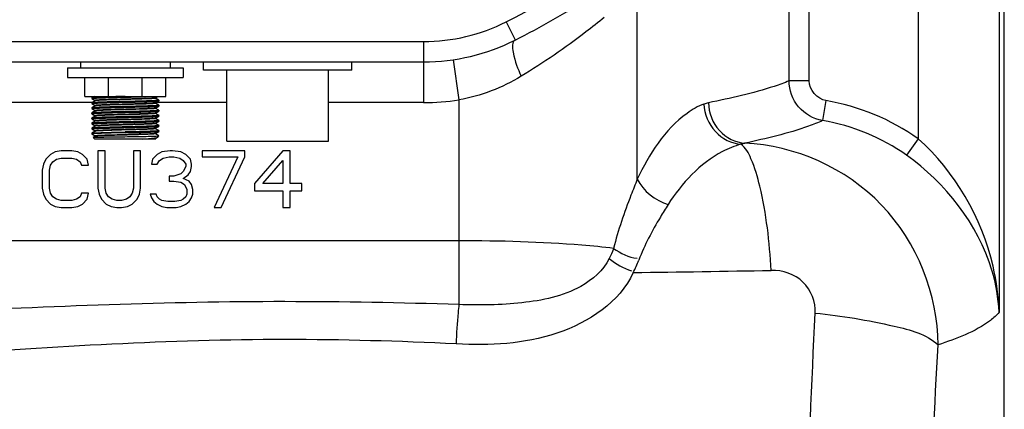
# Model space of a CAD drawing. Header units: millimetres. Extents: x 0 to 297, y 0 to 210.
# Tile 29 of 46: x 260 to 272, y 87 to 92. Entities that reach past the tile are written whole.
import ezdxf

# ---------------------------------------------------------------- set-up
doc = ezdxf.new("R2010")
doc.units = ezdxf.units.MM
doc.header["$LTSCALE"] = 16.335
doc.layers.get('0').update_dxf_attribs({"linetype": 'CONTINUOUS'})
doc.layers.add('08_SURFACES', color=7, linetype='CONTINUOUS')
doc.layers.add('AXES_REF', color=7, linetype='CONTINUOUS')

msp = doc.modelspace()

# ---------------------------------------------------------------- linework, layer by layer
at = {"color": 9, "linetype": 'Continuous'}
for p, q in [((272.108, 96.059), (272.108, 88.423)), ((271.11, 94.139), (271.11, 90.559)), ((269.523, 91.271), (269.523, 92.31)), ((269.769, 91.271), (269.769, 92.31)), ((267.656, 90.06), (267.656, 92.262)), ((266.042, 91.997), (266.155, 91.774)), ((259.691, 91.754), (265.026, 91.754)), ((265.026, 91.754), (265.026, 91.004)), ((265.389, 91.531), (265.462, 91.036)), ((269.769, 91.271), (269.523, 91.271)), ((260.946, 91.004), (258.762, 91.004)), ((260.989, 90.964), (260.989, 90.963)), ((261.728, 91.061), (261.727, 91.06)), ((262.608, 91.004), (261.728, 91.004)), ((265.026, 91.004), (263.858, 91.004)), ((265.462, 91.036), (265.462, 88.516)), ((269.977, 91.027), (269.936, 90.782)), ((260.99, 90.901), (260.989, 90.901)), ((260.989, 90.901), (260.989, 90.901)), ((261.728, 90.936), (261.726, 90.935)), ((261.728, 90.873), (261.726, 90.872)), ((260.992, 90.839), (260.989, 90.839)), ((260.989, 90.839), (260.989, 90.838)), ((260.992, 90.777), (260.989, 90.776)), ((261.728, 90.811), (261.726, 90.81)), ((261.728, 90.748), (261.726, 90.747)), ((260.99, 90.714), (260.989, 90.714)), ((260.989, 90.714), (260.989, 90.713)), ((260.99, 90.651), (260.989, 90.651)), ((260.989, 90.651), (260.989, 90.651)), ((261.727, 90.685), (261.725, 90.685)), ((261.728, 90.623), (261.725, 90.622)), ((261.728, 90.686), (261.727, 90.685)), ((260.99, 90.589), (260.989, 90.588)), ((271.11, 90.559), (270.967, 90.357)), ((265.462, 89.302), (258.997, 89.302))]:
    msp.add_line(p, q, dxfattribs=at)
at = {"color": 7, "linetype": 'Continuous'}
for p, q in [((258.762, 91.504), (265.026, 91.504)), ((262.321, 91.404), (262.321, 91.504)), ((264.146, 91.404), (264.146, 91.504)), ((264.146, 91.404), (262.321, 91.404)), ((262.608, 90.529), (262.608, 91.404)), ((263.858, 90.529), (263.858, 91.404)), ((260.858, 91.079), (260.858, 91.313)), ((261.151, 91.079), (261.151, 91.313)), ((261.565, 91.079), (261.565, 91.313)), ((261.858, 91.079), (261.858, 91.313)), ((260.858, 91.079), (261.858, 91.079)), ((260.973, 91.079), (260.946, 91.064)), ((260.946, 91.064), (260.946, 91.063)), ((260.946, 91.054), (260.989, 91.029)), ((260.946, 91.054), (260.946, 91.054)), ((260.989, 91.026), (260.946, 91.001)), ((260.946, 91.001), (260.946, 91.001)), ((260.946, 90.991), (260.946, 90.992)), ((260.946, 90.991), (260.989, 90.967)), ((260.989, 90.963), (260.987, 90.962)), ((261.728, 91.061), (261.73, 91.062)), ((261.728, 91.06), (261.728, 91.061)), ((261.771, 91.033), (261.728, 91.057)), ((261.728, 90.998), (261.73, 90.999)), ((261.728, 90.998), (261.728, 90.998)), ((261.771, 90.97), (261.728, 90.995)), ((261.73, 91.062), (261.76, 91.079)), ((261.73, 90.999), (261.771, 91.023)), ((261.771, 91.033), (261.771, 91.032)), ((261.771, 91.023), (261.771, 91.023)), ((261.771, 90.97), (261.771, 90.97)), ((260.987, 90.962), (260.946, 90.939)), ((260.946, 90.939), (260.946, 90.938)), ((260.946, 90.929), (260.989, 90.904)), ((260.946, 90.929), (260.946, 90.929)), ((260.987, 90.9), (260.946, 90.876)), ((260.946, 90.876), (260.946, 90.876)), ((260.946, 90.866), (260.946, 90.867)), ((260.946, 90.866), (260.989, 90.842)), ((260.989, 90.901), (260.987, 90.9)), ((261.728, 90.936), (261.771, 90.96)), ((261.728, 90.935), (261.728, 90.936)), ((261.771, 90.908), (261.728, 90.932)), ((261.728, 90.873), (261.771, 90.898)), ((261.728, 90.873), (261.728, 90.873)), ((261.771, 90.845), (261.728, 90.87)), ((261.771, 90.96), (261.771, 90.961)), ((261.771, 90.908), (261.771, 90.907)), ((261.771, 90.898), (261.771, 90.898)), ((261.771, 90.845), (261.771, 90.845)), ((260.987, 90.837), (260.946, 90.814)), ((260.946, 90.814), (260.946, 90.813)), ((260.946, 90.804), (260.989, 90.779)), ((260.946, 90.804), (260.946, 90.804)), ((260.987, 90.775), (260.946, 90.751)), ((260.946, 90.751), (260.946, 90.751)), ((260.946, 90.741), (260.946, 90.742)), ((260.946, 90.741), (260.989, 90.717)), ((260.989, 90.838), (260.987, 90.837)), ((260.989, 90.776), (260.987, 90.775)), ((261.728, 90.811), (261.771, 90.835)), ((261.728, 90.81), (261.728, 90.811)), ((261.771, 90.783), (261.728, 90.807)), ((261.728, 90.748), (261.73, 90.749)), ((261.728, 90.748), (261.728, 90.748)), ((261.771, 90.72), (261.728, 90.745)), ((261.73, 90.749), (261.771, 90.773)), ((261.771, 90.835), (261.771, 90.836)), ((261.771, 90.783), (261.771, 90.782)), ((261.771, 90.773), (261.771, 90.773)), ((260.987, 90.712), (260.946, 90.689)), ((260.946, 90.689), (260.946, 90.688)), ((260.946, 90.679), (260.989, 90.654)), ((260.946, 90.679), (260.946, 90.679)), ((260.987, 90.65), (260.946, 90.626)), ((260.946, 90.626), (260.946, 90.626)), ((260.946, 90.617), (260.946, 90.616)), ((260.946, 90.616), (260.989, 90.592)), ((260.989, 90.713), (260.987, 90.712)), ((260.989, 90.651), (260.987, 90.65)), ((261.728, 90.686), (261.73, 90.687)), ((261.771, 90.658), (261.728, 90.682)), ((261.728, 90.623), (261.73, 90.624)), ((261.771, 90.595), (261.728, 90.62)), ((261.73, 90.687), (261.771, 90.71)), ((261.73, 90.624), (261.771, 90.648)), ((261.771, 90.72), (261.771, 90.72)), ((261.771, 90.71), (261.771, 90.711)), ((261.771, 90.658), (261.771, 90.657)), ((261.771, 90.648), (261.771, 90.648)), ((260.989, 90.588), (260.964, 90.574)), ((260.983, 90.554), (260.964, 90.574)), ((260.964, 90.574), (260.964, 90.574)), ((261.733, 90.554), (260.983, 90.554)), ((261.728, 90.561), (261.73, 90.562)), ((261.733, 90.554), (261.728, 90.557)), ((261.73, 90.562), (261.755, 90.576)), ((261.754, 90.592), (261.771, 90.592)), ((261.755, 90.576), (261.756, 90.577)), ((261.756, 90.577), (261.771, 90.592)), ((261.771, 90.595), (261.771, 90.595)), ((262.608, 90.529), (263.858, 90.529)), ((260.438, 90.365), (260.38, 90.306)), ((260.496, 90.395), (260.438, 90.365)), ((260.569, 90.41), (260.496, 90.395)), ((260.701, 90.41), (260.569, 90.41)), ((260.774, 90.395), (260.701, 90.41)), ((260.832, 90.365), (260.774, 90.395)), ((260.89, 90.306), (260.832, 90.365)), ((261.109, 90.41), (261.021, 90.41)), ((261.021, 90.41), (261.021, 89.948)), ((261.109, 89.948), (261.109, 90.41)), ((261.546, 90.41), (261.459, 90.41)), ((261.459, 90.41), (261.459, 89.948)), ((261.546, 89.948), (261.546, 90.41)), ((261.751, 90.365), (261.692, 90.306)), ((261.809, 90.395), (261.751, 90.365)), ((261.911, 90.41), (261.809, 90.395)), ((261.94, 90.41), (261.911, 90.41)), ((262.042, 90.395), (261.94, 90.41)), ((262.101, 90.365), (262.042, 90.395)), ((262.159, 90.306), (262.101, 90.365)), ((262.83, 90.41), (262.305, 90.41)), ((262.305, 90.41), (262.305, 90.335)), ((262.83, 90.335), (262.83, 90.41)), ((263.296, 90.41), (262.946, 90.008)), ((263.384, 90.41), (263.296, 90.41)), ((263.384, 90.008), (263.384, 90.41)), ((260.351, 90.246), (260.336, 90.171)), ((260.38, 90.306), (260.351, 90.246)), ((260.438, 90.231), (260.467, 90.276)), ((260.467, 90.276), (260.511, 90.306)), ((260.511, 90.306), (260.569, 90.32)), ((260.569, 90.32), (260.701, 90.32)), ((260.701, 90.32), (260.759, 90.306)), ((260.759, 90.306), (260.803, 90.276)), ((260.803, 90.276), (260.817, 90.231)), ((260.905, 90.231), (260.89, 90.306)), ((261.692, 90.306), (261.678, 90.246)), ((261.678, 90.246), (261.751, 90.246)), ((261.751, 90.246), (261.78, 90.291)), ((261.78, 90.291), (261.824, 90.32)), ((261.824, 90.32), (261.896, 90.335)), ((261.896, 90.335), (261.955, 90.335)), ((261.955, 90.335), (262.028, 90.32)), ((262.028, 90.32), (262.071, 90.291)), ((262.071, 90.291), (262.101, 90.246)), ((262.101, 90.246), (262.101, 90.216)), ((262.174, 90.246), (262.159, 90.306)), ((262.174, 90.216), (262.174, 90.246)), ((262.305, 90.335), (262.742, 90.335)), ((262.742, 90.335), (262.451, 89.71)), ((262.538, 89.71), (262.83, 90.335)), ((263.049, 90.008), (263.296, 90.291)), ((263.296, 90.291), (263.296, 90.008)), ((260.336, 90.171), (260.336, 89.948)), ((260.424, 90.171), (260.438, 90.231)), ((260.424, 89.948), (260.424, 90.171)), ((260.817, 90.231), (260.905, 90.231)), ((262.042, 90.127), (261.955, 90.097)), ((262.071, 90.157), (262.042, 90.127)), ((262.101, 90.216), (262.071, 90.157)), ((262.13, 90.112), (262.159, 90.157)), ((262.159, 90.157), (262.174, 90.216)), ((261.955, 90.097), (261.896, 90.097)), ((261.896, 90.097), (261.896, 90.037)), ((261.896, 90.037), (261.955, 90.037)), ((261.955, 90.037), (262.042, 90.023)), ((262.042, 90.023), (262.086, 89.993)), ((262.071, 90.067), (262.13, 90.112)), ((262.144, 90.037), (262.071, 90.067)), ((262.174, 89.993), (262.144, 90.037)), ((262.946, 90.008), (262.946, 89.918)), ((263.296, 90.008), (263.049, 90.008)), ((263.53, 90.008), (263.384, 90.008)), ((263.53, 89.918), (263.53, 90.008)), ((260.336, 89.948), (260.351, 89.874)), ((260.351, 89.874), (260.38, 89.814)), ((260.438, 89.888), (260.424, 89.948)), ((260.467, 89.844), (260.438, 89.888)), ((260.817, 89.888), (260.803, 89.844)), ((260.905, 89.888), (260.817, 89.888)), ((260.89, 89.814), (260.905, 89.888)), ((261.021, 89.948), (261.036, 89.874)), ((261.036, 89.874), (261.065, 89.814)), ((261.124, 89.888), (261.109, 89.948)), ((261.153, 89.844), (261.124, 89.888)), ((261.444, 89.888), (261.415, 89.844)), ((261.459, 89.948), (261.444, 89.888)), ((261.503, 89.814), (261.532, 89.874)), ((261.532, 89.874), (261.546, 89.948)), ((261.736, 89.874), (261.663, 89.874)), ((261.663, 89.874), (261.678, 89.829)), ((261.751, 89.844), (261.736, 89.874)), ((262.086, 89.993), (262.115, 89.933)), ((262.115, 89.874), (262.101, 89.844)), ((262.115, 89.933), (262.115, 89.874)), ((262.188, 89.933), (262.174, 89.993)), ((262.174, 89.829), (262.188, 89.874)), ((262.188, 89.874), (262.188, 89.933)), ((262.946, 89.918), (263.296, 89.918)), ((263.296, 89.918), (263.296, 89.71)), ((263.384, 89.918), (263.53, 89.918)), ((263.384, 89.71), (263.384, 89.918)), ((260.38, 89.814), (260.438, 89.754)), ((260.438, 89.754), (260.496, 89.725)), ((260.511, 89.814), (260.467, 89.844)), ((260.569, 89.799), (260.511, 89.814)), ((260.701, 89.799), (260.569, 89.799)), ((260.759, 89.814), (260.701, 89.799)), ((260.803, 89.844), (260.759, 89.814)), ((260.774, 89.725), (260.832, 89.754)), ((260.832, 89.754), (260.89, 89.814)), ((261.065, 89.814), (261.124, 89.754)), ((261.124, 89.754), (261.182, 89.725)), ((261.196, 89.814), (261.153, 89.844)), ((261.255, 89.799), (261.196, 89.814)), ((261.313, 89.799), (261.255, 89.799)), ((261.371, 89.814), (261.313, 89.799)), ((261.415, 89.844), (261.371, 89.814)), ((261.386, 89.725), (261.444, 89.754)), ((261.444, 89.754), (261.503, 89.814)), ((261.678, 89.829), (261.707, 89.784)), ((261.707, 89.784), (261.751, 89.754)), ((261.78, 89.814), (261.751, 89.844)), ((261.751, 89.754), (261.809, 89.725)), ((261.809, 89.799), (261.78, 89.814)), ((261.882, 89.784), (261.809, 89.799)), ((261.969, 89.784), (261.882, 89.784)), ((262.042, 89.799), (261.969, 89.784)), ((262.071, 89.814), (262.042, 89.799)), ((262.042, 89.725), (262.101, 89.754)), ((262.101, 89.844), (262.071, 89.814)), ((262.101, 89.754), (262.144, 89.784)), ((262.144, 89.784), (262.174, 89.829)), ((260.496, 89.725), (260.569, 89.71)), ((260.569, 89.71), (260.701, 89.71)), ((260.701, 89.71), (260.774, 89.725)), ((261.182, 89.725), (261.255, 89.71)), ((261.255, 89.71), (261.313, 89.71)), ((261.313, 89.71), (261.386, 89.725)), ((261.809, 89.725), (261.867, 89.71)), ((261.867, 89.71), (261.984, 89.71)), ((261.984, 89.71), (262.042, 89.725)), ((262.451, 89.71), (262.538, 89.71)), ((263.296, 89.71), (263.384, 89.71))]:
    msp.add_line(p, q, dxfattribs=at)
for points in [[(260.989, 91.029), (260.989, 91.029), (260.989, 91.029), (260.99, 91.028), (260.99, 91.028), (260.989, 91.027), (260.989, 91.026), (260.989, 91.026)], [(260.989, 90.967), (260.989, 90.967), (260.989, 90.967), (260.989, 90.966), (260.989, 90.966), (260.99, 90.965), (260.99, 90.964), (260.989, 90.964), (260.989, 90.964)], [(260.989, 90.964), (260.989, 90.964), (260.989, 90.963), (260.989, 90.963)], [(261.728, 91.057), (261.728, 91.057), (261.728, 91.057), (261.727, 91.058), (261.727, 91.058), (261.727, 91.059), (261.727, 91.06), (261.728, 91.06), (261.728, 91.06), (261.728, 91.06)], [(261.728, 90.995), (261.728, 90.995), (261.728, 90.995), (261.727, 90.995), (261.727, 90.996), (261.727, 90.997), (261.728, 90.998), (261.728, 90.998)], [(260.989, 90.904), (260.989, 90.904), (260.989, 90.904), (260.989, 90.904), (260.989, 90.903), (260.99, 90.903), (260.99, 90.902), (260.989, 90.901), (260.989, 90.901)], [(260.989, 90.901), (260.989, 90.901), (260.989, 90.901), (260.989, 90.901)], [(261.728, 90.932), (261.728, 90.932), (261.728, 90.932), (261.727, 90.933), (261.727, 90.933), (261.727, 90.934), (261.727, 90.935), (261.728, 90.935), (261.728, 90.935), (261.728, 90.935)], [(261.728, 90.87), (261.728, 90.87), (261.728, 90.87), (261.727, 90.87), (261.727, 90.871), (261.727, 90.871), (261.727, 90.872), (261.728, 90.873), (261.728, 90.873), (261.728, 90.873)], [(260.989, 90.842), (260.989, 90.842), (260.989, 90.842), (260.989, 90.841), (260.989, 90.841), (260.99, 90.84), (260.99, 90.839), (260.989, 90.839), (260.989, 90.839)], [(260.989, 90.839), (260.989, 90.839), (260.989, 90.838), (260.989, 90.838)], [(260.989, 90.779), (260.989, 90.779), (260.989, 90.779), (260.989, 90.779), (260.989, 90.778), (260.99, 90.778), (260.99, 90.777), (260.989, 90.776), (260.989, 90.776)], [(260.989, 90.776), (260.989, 90.776), (260.989, 90.776), (260.989, 90.776)], [(261.728, 90.807), (261.728, 90.807), (261.728, 90.807), (261.727, 90.808), (261.727, 90.808), (261.727, 90.809), (261.727, 90.81), (261.728, 90.81), (261.728, 90.81), (261.728, 90.81)], [(261.728, 90.745), (261.728, 90.745), (261.727, 90.745), (261.727, 90.746), (261.727, 90.747), (261.727, 90.748), (261.728, 90.748)], [(260.989, 90.717), (260.989, 90.717), (260.989, 90.717), (260.989, 90.716), (260.989, 90.716), (260.99, 90.715), (260.99, 90.714), (260.989, 90.714), (260.989, 90.714)], [(260.989, 90.714), (260.989, 90.714), (260.989, 90.713), (260.989, 90.713)], [(260.989, 90.654), (260.989, 90.654), (260.989, 90.654), (260.989, 90.654), (260.989, 90.653), (260.99, 90.653), (260.989, 90.652), (260.989, 90.651), (260.989, 90.651)], [(260.989, 90.651), (260.989, 90.651), (260.989, 90.651), (260.989, 90.651)], [(261.727, 90.685), (261.728, 90.685), (261.728, 90.686), (261.728, 90.686)], [(261.728, 90.682), (261.728, 90.682), (261.727, 90.683), (261.727, 90.684), (261.727, 90.684), (261.727, 90.685), (261.727, 90.685)], [(261.728, 90.62), (261.728, 90.62), (261.727, 90.62), (261.727, 90.621), (261.727, 90.622), (261.727, 90.622), (261.727, 90.623)], [(261.727, 90.623), (261.728, 90.623), (261.728, 90.623), (261.728, 90.623)], [(260.989, 90.592), (260.989, 90.592), (260.989, 90.591), (260.99, 90.591), (260.99, 90.59), (260.989, 90.589), (260.989, 90.589), (260.989, 90.588)], [(261.727, 90.56), (261.728, 90.56), (261.728, 90.561), (261.728, 90.561)], [(261.728, 90.557), (261.728, 90.557), (261.727, 90.558), (261.727, 90.559), (261.727, 90.559), (261.727, 90.56), (261.727, 90.56)]]:
    msp.add_lwpolyline(points, dxfattribs=at)
at = {"color": 9, "linetype": 'Continuous'}
for points in [[(261.728, 90.561), (261.728, 90.56), (261.727, 90.56), (261.726, 90.56), (261.725, 90.56)], [(268.98, 90.503), (268.975, 90.502), (268.969, 90.501), (268.964, 90.499), (268.958, 90.498), (268.953, 90.497), (268.948, 90.495), (268.942, 90.494), (268.937, 90.492), (268.931, 90.49)]]:
    msp.add_lwpolyline(points, dxfattribs=at)
for centre, radius, start, end in [((261.358, 101.254), 10.375, 296.8353, 308.2948), ((265.026, 94.004), 2.25, 270, 296.8353), ((265.026, 94.004), 3, 270, 278.3471), ((266.388, 89.553), 1.037, 332.9747, 340.5724), ((266.568, 89.484), 1.184, 331.0537, 339.239), ((263.485, 401.988), 313.104, 270.7539, 271.06498), ((263.266, 23.216), 65.337, 88.0743, 89.95204), ((263.267, 45.21), 42.877, 87.1125, 89.9277)]:
    msp.add_arc(centre, radius, start, end, dxfattribs=at)
at = {"color": 7, "linetype": 'Continuous'}
for centre, radius, start, end in [((261.358, 101.254), 10.625, 296.8353, 308.2948), ((265.026, 94.004), 2.5, 270, 296.8353)]:
    msp.add_arc(centre, radius, start, end, dxfattribs=at)
at = {"color": 9, "linetype": 'Continuous'}
for points, knots in [([(267.25, 92.051), (267.176, 91.99), (266.848, 91.731), (266.502, 91.494), (266.227, 91.327)], [0, 0, 0, 0, 0.229696, 1, 1, 1, 1]), ([(266.155, 91.774), (266.109, 91.751), (266.136, 91.542), (266.184, 91.422), (266.227, 91.327)], [0, 0, 0, 0, 0.328775, 1, 1, 1, 1]), ([(269.523, 91.271), (269.463, 91.245), (269.14, 91.129), (268.803, 91.058), (268.531, 91)], [0, 0, 0, 0, 0.187764, 1, 1, 1, 1]), ([(269.936, 90.782), (269.824, 90.802), (269.608, 90.923), (269.523, 91.157), (269.523, 91.271)], [0, 0, 0, 0, 0.499035, 1, 1, 1, 1]), ([(261.727, 91.06), (261.722, 91.059), (261.709, 91.058), (261.682, 91.056), (261.643, 91.054), (261.572, 91.051), (261.467, 91.048), (261.333, 91.045), (261.22, 91.042), (261.137, 91.039), (261.085, 91.037), (261.048, 91.036), (261.024, 91.034), (261.011, 91.033), (261, 91.032), (260.995, 91.032), (260.988, 91.03), (260.989, 91.029)], [0, 0, 0, 0, 0.018688, 0.055144, 0.108076, 0.17553, 0.343544, 0.534441, 0.720088, 0.802248, 0.873126, 0.93009, 0.952674, 0.971035, 0.985009, 0.994483, 1, 1, 1, 1]), ([(261.594, 90.99), (261.53, 90.988), (261.43, 90.985), (261.296, 90.981), (261.198, 90.979), (261.123, 90.976), (261.071, 90.974), (261.042, 90.973), (261.018, 90.971), (261.003, 90.97), (260.994, 90.969), (260.991, 90.968), (260.988, 90.968), (260.989, 90.967), (260.989, 90.967)], [0, 0, 0, 0, 0.319044, 0.494242, 0.660771, 0.804821, 0.864589, 0.914475, 0.953449, 0.980717, 0.989788, 0.995775, 0.998732, 1, 1, 1, 1]), ([(261.594, 90.985), (261.533, 90.983), (261.438, 90.981), (261.311, 90.977), (261.216, 90.975), (261.132, 90.972), (261.071, 90.97), (261.032, 90.968), (261.012, 90.967), (260.998, 90.965), (260.991, 90.965), (260.989, 90.964)], [0, 0, 0, 0, 0.302476, 0.469513, 0.630643, 0.773804, 0.888281, 0.931995, 0.96555, 0.988336, 1, 1, 1, 1]), ([(261.728, 91.057), (261.729, 91.056), (261.722, 91.054), (261.717, 91.054), (261.706, 91.053), (261.694, 91.052), (261.67, 91.051), (261.634, 91.049), (261.583, 91.048), (261.502, 91.045), (261.39, 91.042), (261.257, 91.038), (261.152, 91.035), (261.081, 91.033), (261.041, 91.031), (261.012, 91.029), (260.997, 91.028), (260.992, 91.027)], [0, 0, 0, 0, 0.005402, 0.014655, 0.028308, 0.046249, 0.068326, 0.124052, 0.19348, 0.274097, 0.456926, 0.646281, 0.814967, 0.883773, 0.938767, 0.977968, 1, 1, 1, 1]), ([(261.728, 90.998), (261.727, 90.997), (261.723, 90.997), (261.715, 90.996), (261.703, 90.995), (261.681, 90.993), (261.644, 90.992), (261.612, 90.99), (261.594, 90.99)], [0, 0, 0, 0, 0.029379, 0.087779, 0.174916, 0.289925, 0.598403, 1, 1, 1, 1]), ([(261.728, 90.995), (261.73, 90.994), (261.709, 90.99), (261.695, 90.99), (261.646, 90.987), (261.614, 90.986), (261.594, 90.985)], [0, 0, 0, 0, 0.047305, 0.2366, 0.559855, 1, 1, 1, 1]), ([(268.476, 90.985), (268.401, 90.958), (268.037, 90.743), (267.801, 90.366), (267.656, 90.06)], [0, 0, 0, 0, 0.189111, 1, 1, 1, 1]), ([(268.531, 91), (268.521, 90.998), (268.503, 90.994), (268.485, 90.988), (268.476, 90.985)], [0, 0, 0, 0, 0.493298, 1, 1, 1, 1]), ([(268.476, 90.985), (268.482, 90.862), (268.579, 90.62), (268.815, 90.499), (268.931, 90.49)], [0, 0, 0, 0, 0.51101, 1, 1, 1, 1]), ([(268.531, 91), (268.534, 90.878), (268.626, 90.632), (268.863, 90.511), (268.98, 90.503)], [0, 0, 0, 0, 0.511786, 1, 1, 1, 1]), ([(261.726, 90.935), (261.722, 90.934), (261.708, 90.933), (261.681, 90.931), (261.642, 90.929), (261.571, 90.926), (261.466, 90.923), (261.332, 90.92), (261.219, 90.917), (261.136, 90.914), (261.085, 90.912), (261.048, 90.911), (261.024, 90.909), (261.011, 90.908), (260.999, 90.907), (260.995, 90.907), (260.988, 90.905), (260.989, 90.904)], [0, 0, 0, 0, 0.019392, 0.056433, 0.109812, 0.177568, 0.345764, 0.536371, 0.72144, 0.803273, 0.873835, 0.930519, 0.952984, 0.971243, 0.985134, 0.994542, 1, 1, 1, 1]), ([(261.726, 90.872), (261.721, 90.871), (261.707, 90.87), (261.68, 90.868), (261.641, 90.867), (261.569, 90.864), (261.464, 90.861), (261.331, 90.857), (261.218, 90.854), (261.135, 90.852), (261.084, 90.85), (261.048, 90.848), (261.024, 90.847), (261.011, 90.846), (260.999, 90.845), (260.995, 90.845), (260.988, 90.843), (260.989, 90.842)], [0, 0, 0, 0, 0.020024, 0.057587, 0.11136, 0.179377, 0.34771, 0.538034, 0.722573, 0.804113, 0.874398, 0.930843, 0.953209, 0.971384, 0.985211, 0.994573, 1, 1, 1, 1]), ([(261.728, 90.932), (261.729, 90.931), (261.722, 90.929), (261.717, 90.929), (261.706, 90.928), (261.692, 90.927), (261.668, 90.926), (261.631, 90.924), (261.579, 90.922), (261.495, 90.92), (261.382, 90.917), (261.248, 90.913), (261.143, 90.91), (261.072, 90.907), (261.034, 90.906), (261.008, 90.904), (260.994, 90.903), (260.99, 90.901)], [0, 0, 0, 0, 0.005595, 0.015135, 0.029189, 0.047645, 0.070333, 0.127535, 0.198672, 0.281094, 0.467185, 0.658283, 0.82612, 0.89332, 0.945886, 0.981872, 1, 1, 1, 1]), ([(261.728, 90.87), (261.729, 90.869), (261.722, 90.867), (261.717, 90.867), (261.706, 90.866), (261.694, 90.865), (261.67, 90.863), (261.634, 90.862), (261.584, 90.86), (261.502, 90.857), (261.391, 90.854), (261.258, 90.851), (261.14, 90.847), (261.058, 90.845), (261.012, 90.842), (260.997, 90.84), (260.992, 90.839)], [0, 0, 0, 0, 0.005395, 0.014633, 0.02826, 0.046173, 0.06821, 0.123842, 0.19316, 0.27366, 0.456272, 0.645508, 0.814242, 0.9383, 0.977711, 1, 1, 1, 1]), ([(261.726, 90.81), (261.721, 90.809), (261.706, 90.808), (261.679, 90.806), (261.639, 90.804), (261.568, 90.801), (261.463, 90.798), (261.329, 90.795), (261.217, 90.792), (261.135, 90.789), (261.084, 90.787), (261.047, 90.786), (261.023, 90.784), (261.011, 90.783), (260.999, 90.782), (260.995, 90.782), (260.988, 90.78), (260.989, 90.779)], [0, 0, 0, 0, 0.020657, 0.058741, 0.112907, 0.181183, 0.349652, 0.539692, 0.723702, 0.804951, 0.874958, 0.931166, 0.953432, 0.971525, 0.985287, 0.994603, 1, 1, 1, 1]), ([(261.726, 90.747), (261.721, 90.746), (261.707, 90.745), (261.68, 90.743), (261.641, 90.742), (261.57, 90.739), (261.465, 90.736), (261.331, 90.732), (261.218, 90.729), (261.136, 90.727), (261.084, 90.725), (261.048, 90.723), (261.024, 90.722), (261.011, 90.721), (260.999, 90.72), (260.995, 90.72), (260.988, 90.718), (260.989, 90.717)], [0, 0, 0, 0, 0.01993, 0.057395, 0.111067, 0.178993, 0.347233, 0.537624, 0.722295, 0.803908, 0.874261, 0.930765, 0.953154, 0.97135, 0.985193, 0.994566, 1, 1, 1, 1]), ([(261.728, 90.745), (261.729, 90.744), (261.722, 90.742), (261.717, 90.742), (261.706, 90.741), (261.692, 90.74), (261.668, 90.738), (261.631, 90.737), (261.579, 90.735), (261.495, 90.732), (261.381, 90.729), (261.267, 90.726), (261.178, 90.724), (261.12, 90.722), (261.071, 90.72), (261.033, 90.718), (261.007, 90.716), (260.994, 90.715), (260.99, 90.714)], [0, 0, 0, 0, 0.005596, 0.015149, 0.029228, 0.047715, 0.070443, 0.127741, 0.199, 0.281569, 0.468016, 0.659377, 0.747922, 0.827211, 0.894277, 0.946614, 0.982277, 1, 1, 1, 1]), ([(261.728, 90.807), (261.729, 90.806), (261.722, 90.804), (261.717, 90.804), (261.706, 90.803), (261.693, 90.802), (261.67, 90.801), (261.634, 90.799), (261.583, 90.798), (261.501, 90.795), (261.389, 90.792), (261.256, 90.788), (261.152, 90.785), (261.08, 90.783), (261.04, 90.781), (261.012, 90.779), (260.997, 90.778), (260.992, 90.777)], [0, 0, 0, 0, 0.005424, 0.014707, 0.0284, 0.046394, 0.06853, 0.124403, 0.193998, 0.274792, 0.457939, 0.647463, 0.816064, 0.884712, 0.939467, 0.978352, 1, 1, 1, 1]), ([(269.936, 90.782), (269.879, 90.756), (269.569, 90.635), (269.243, 90.561), (268.98, 90.503)], [0, 0, 0, 0, 0.187565, 1, 1, 1, 1]), ([(261.725, 90.685), (261.719, 90.684), (261.704, 90.682), (261.659, 90.679), (261.577, 90.677), (261.459, 90.673), (261.326, 90.67), (261.215, 90.667), (261.133, 90.664), (261.083, 90.662), (261.047, 90.661), (261.023, 90.659), (261.01, 90.658), (260.999, 90.657), (260.995, 90.657), (260.988, 90.655), (260.989, 90.654)], [0, 0, 0, 0, 0.022264, 0.061667, 0.185757, 0.354565, 0.543885, 0.726556, 0.807066, 0.876375, 0.93198, 0.953997, 0.971881, 0.98548, 0.99468, 1, 1, 1, 1]), ([(261.725, 90.622), (261.72, 90.621), (261.705, 90.62), (261.677, 90.618), (261.637, 90.616), (261.565, 90.614), (261.46, 90.611), (261.327, 90.607), (261.216, 90.604), (261.134, 90.601), (261.083, 90.6), (261.047, 90.598), (261.023, 90.597), (261.01, 90.596), (260.999, 90.595), (260.995, 90.595), (260.988, 90.593), (260.989, 90.592)], [0, 0, 0, 0, 0.021661, 0.060565, 0.115343, 0.184018, 0.352671, 0.542235, 0.725394, 0.806181, 0.875758, 0.931602, 0.953722, 0.971695, 0.985366, 0.994624, 1, 1, 1, 1]), ([(261.728, 90.682), (261.729, 90.681), (261.722, 90.679), (261.717, 90.679), (261.705, 90.678), (261.692, 90.677), (261.668, 90.676), (261.631, 90.674), (261.579, 90.672), (261.495, 90.67), (261.381, 90.667), (261.266, 90.664), (261.178, 90.661), (261.12, 90.659), (261.071, 90.657), (261.033, 90.656), (261.007, 90.654), (260.994, 90.653), (260.99, 90.651)], [0, 0, 0, 0, 0.005634, 0.015209, 0.029312, 0.047824, 0.070577, 0.12793, 0.199235, 0.28183, 0.468222, 0.659465, 0.747954, 0.827199, 0.894236, 0.946564, 0.982241, 1, 1, 1, 1]), ([(261.728, 90.62), (261.729, 90.619), (261.722, 90.617), (261.717, 90.617), (261.705, 90.616), (261.692, 90.615), (261.668, 90.613), (261.631, 90.612), (261.579, 90.61), (261.495, 90.607), (261.381, 90.604), (261.266, 90.601), (261.178, 90.599), (261.12, 90.597), (261.071, 90.595), (261.033, 90.593), (261.007, 90.591), (260.994, 90.59), (260.99, 90.589)], [0, 0, 0, 0, 0.005655, 0.015242, 0.029356, 0.04788, 0.070643, 0.128015, 0.199336, 0.281943, 0.468346, 0.659582, 0.74806, 0.827289, 0.894308, 0.946613, 0.982266, 1, 1, 1, 1]), ([(261.725, 90.56), (261.716, 90.558), (261.69, 90.557), (261.664, 90.555), (261.647, 90.554)], [0, 0, 0, 0, 0.34104, 1, 1, 1, 1]), ([(261.728, 90.557), (261.728, 90.557), (261.728, 90.556), (261.727, 90.556), (261.724, 90.555), (261.72, 90.555), (261.718, 90.554)], [0, 0, 0, 0, 0.066132, 0.167509, 0.355448, 1, 1, 1, 1]), ([(268.931, 90.49), (268.852, 90.469), (268.486, 90.318), (268.201, 90.01), (268.034, 89.747)], [0, 0, 0, 0, 0.207779, 1, 1, 1, 1]), ([(269.304, 88.938), (269.282, 89.285), (269.232, 89.758), (269.083, 90.268), (268.99, 90.449), (268.931, 90.49)], [0, 0, 0, 0, 0.64553, 0.866584, 1, 1, 1, 1]), ([(271.356, 88.021), (271.353, 88.64), (270.854, 89.921), (269.594, 90.477), (268.98, 90.503)], [0, 0, 0, 0, 0.501507, 1, 1, 1, 1]), ([(272.108, 88.423), (272.101, 88.613), (271.997, 89.405), (271.564, 90.156), (271.11, 90.559)], [0, 0, 0, 0, 0.238675, 1, 1, 1, 1]), ([(272.108, 88.423), (272.099, 88.597), (271.968, 89.355), (271.446, 90.016), (270.967, 90.357)], [0, 0, 0, 0, 0.229176, 1, 1, 1, 1]), ([(267.656, 90.06), (267.63, 89.995), (267.519, 89.716), (267.42, 89.432), (267.365, 89.209)], [0, 0, 0, 0, 0.23494, 1, 1, 1, 1]), ([(268.034, 89.747), (268.002, 89.696), (267.867, 89.478), (267.745, 89.249), (267.675, 89.065)], [0, 0, 0, 0, 0.232984, 1, 1, 1, 1]), ([(267.365, 89.209), (267.235, 89.225), (266.602, 89.285), (265.966, 89.302), (265.462, 89.302)], [0, 0, 0, 0, 0.206482, 1, 1, 1, 1]), ([(267.311, 89.083), (267.237, 88.937), (266.902, 88.647), (266.228, 88.516), (265.72, 88.507), (265.462, 88.516)], [0, 0, 0, 0, 0.242567, 0.615813, 1, 1, 1, 1]), ([(267.604, 88.911), (267.443, 88.546), (266.66, 88.04), (265.842, 88.012), (265.427, 88.032)], [0, 0, 0, 0, 0.489507, 1, 1, 1, 1]), ([(269.845, 88.412), (269.852, 88.549), (269.738, 88.845), (269.443, 88.941), (269.304, 88.938)], [0, 0, 0, 0, 0.496883, 1, 1, 1, 1]), ([(265.462, 88.516), (265.458, 88.484), (265.441, 88.323), (265.431, 88.161), (265.427, 88.032)], [0, 0, 0, 0, 0.201796, 1, 1, 1, 1]), ([(272.108, 88.423), (272.077, 88.384), (271.858, 88.195), (271.58, 88.097), (271.356, 88.021)], [0, 0, 0, 0, 0.172866, 1, 1, 1, 1]), ([(269.787, 77.938), (269.678, 80.561), (269.654, 84.057), (269.801, 87.547), (269.845, 88.412)], [0, 0, 0, 0, 0.751904, 1, 1, 1, 1]), ([(269.845, 88.412), (270.172, 88.38), (270.674, 88.294), (271.215, 88.156), (271.356, 88.021)], [0, 0, 0, 0, 0.626541, 1, 1, 1, 1]), ([(271.271, 78.877), (271.183, 81.169), (271.175, 84.222), (271.314, 87.267), (271.356, 88.021)], [0, 0, 0, 0, 0.752431, 1, 1, 1, 1])]:
    msp.add_open_spline(points, degree=3, knots=knots, dxfattribs=at)
for points in [[(266.227, 91.327), (265.994, 91.186), (265.731, 91.083), (265.462, 91.036)], [(269.977, 91.027), (269.871, 91.045), (269.769, 91.164), (269.769, 91.271)], [(260.992, 91.027), (260.991, 91.027), (260.99, 91.026), (260.989, 91.026)], [(271.11, 90.559), (270.777, 90.796), (270.38, 90.959), (269.977, 91.027)], [(270.967, 90.357), (270.663, 90.572), (270.302, 90.721), (269.936, 90.782)], [(267.656, 90.06), (267.726, 89.912), (267.881, 89.803), (268.034, 89.747)], [(267.365, 89.209), (267.451, 89.149), (267.55, 89.098), (267.654, 89.087)], [(267.311, 89.083), (267.392, 89.018), (267.484, 88.961), (267.584, 88.933)], [(263.321, 88.553), (261.879, 88.553), (260.438, 88.493), (258.997, 88.424)], [(263.321, 88.087), (261.902, 88.087), (260.484, 87.997), (259.068, 87.895)]]:
    msp.add_open_spline(points, degree=3, dxfattribs=at)
at = {"color": 7, "linetype": 'Continuous'}
for points, knots in [([(261.358, 91.079), (261.307, 91.078), (261.232, 91.076), (261.137, 91.073), (261.076, 91.072), (261.026, 91.07), (260.991, 91.068), (260.969, 91.067), (260.958, 91.066), (260.951, 91.065), (260.947, 91.064), (260.946, 91.064)], [0, 0, 0, 0, 0.373062, 0.542559, 0.692303, 0.816862, 0.911709, 0.946874, 0.973429, 0.991155, 1, 1, 1, 1]), ([(260.946, 91.054), (260.946, 91.055), (260.95, 91.056), (260.955, 91.057), (260.965, 91.057), (260.978, 91.058), (260.996, 91.059), (261.026, 91.061), (261.07, 91.062), (261.132, 91.064), (261.203, 91.066), (261.279, 91.068), (261.332, 91.069), (261.358, 91.07)], [0, 0, 0, 0, 0.005359, 0.019931, 0.043859, 0.076959, 0.118923, 0.16936, 0.293636, 0.445033, 0.617742, 0.805121, 1, 1, 1, 1]), ([(261.358, 91.017), (261.307, 91.015), (261.232, 91.014), (261.137, 91.011), (261.076, 91.009), (261.026, 91.007), (260.991, 91.006), (260.969, 91.004), (260.958, 91.003), (260.951, 91.002), (260.947, 91.002), (260.946, 91.001)], [0, 0, 0, 0, 0.373061, 0.542559, 0.692304, 0.816861, 0.911708, 0.946873, 0.973429, 0.991155, 1, 1, 1, 1]), ([(260.946, 90.992), (260.946, 90.993), (260.95, 90.993), (260.955, 90.994), (260.965, 90.995), (260.978, 90.996), (260.996, 90.997), (261.026, 90.998), (261.07, 91), (261.132, 91.002), (261.203, 91.004), (261.279, 91.006), (261.332, 91.007), (261.358, 91.007)], [0, 0, 0, 0, 0.005359, 0.019931, 0.043859, 0.076959, 0.118923, 0.16936, 0.293636, 0.445033, 0.617742, 0.805121, 1, 1, 1, 1]), ([(261.358, 91.07), (261.39, 91.071), (261.502, 91.073), (261.613, 91.076), (261.692, 91.079)], [0, 0, 0, 0, 0.288533, 1, 1, 1, 1]), ([(261.771, 91.032), (261.771, 91.031), (261.767, 91.031), (261.762, 91.03), (261.752, 91.029), (261.738, 91.028), (261.721, 91.027), (261.691, 91.026), (261.646, 91.024), (261.585, 91.022), (261.514, 91.02), (261.438, 91.018), (261.385, 91.017), (261.358, 91.017)], [0, 0, 0, 0, 0.005357, 0.01993, 0.043857, 0.076954, 0.118921, 0.169355, 0.293632, 0.445024, 0.617735, 0.80512, 1, 1, 1, 1]), ([(261.358, 91.007), (261.382, 91.008), (261.47, 91.01), (261.557, 91.012), (261.621, 91.014)], [0, 0, 0, 0, 0.269718, 1, 1, 1, 1]), ([(261.621, 91.014), (261.641, 91.015), (261.677, 91.016), (261.718, 91.018), (261.744, 91.019), (261.757, 91.02), (261.765, 91.021), (261.769, 91.022), (261.771, 91.023)], [0, 0, 0, 0, 0.403754, 0.713048, 0.827918, 0.914523, 0.971987, 1, 1, 1, 1]), ([(261.771, 90.97), (261.771, 90.969), (261.766, 90.968), (261.76, 90.967), (261.747, 90.966), (261.73, 90.965), (261.709, 90.964), (261.672, 90.963), (261.642, 90.962), (261.621, 90.961)], [0, 0, 0, 0, 0.018131, 0.068266, 0.150601, 0.264265, 0.407916, 0.579844, 1, 1, 1, 1]), ([(261.358, 90.954), (261.307, 90.953), (261.232, 90.951), (261.137, 90.948), (261.076, 90.947), (261.026, 90.945), (260.991, 90.943), (260.969, 90.942), (260.958, 90.941), (260.951, 90.94), (260.947, 90.939), (260.946, 90.939)], [0, 0, 0, 0, 0.373058, 0.542556, 0.692302, 0.81686, 0.911707, 0.946872, 0.973428, 0.991155, 1, 1, 1, 1]), ([(260.946, 90.929), (260.946, 90.93), (260.95, 90.931), (260.955, 90.932), (260.965, 90.932), (260.978, 90.933), (260.996, 90.934), (261.026, 90.936), (261.07, 90.937), (261.132, 90.939), (261.203, 90.941), (261.279, 90.943), (261.332, 90.944), (261.358, 90.945)], [0, 0, 0, 0, 0.005359, 0.019931, 0.043859, 0.076959, 0.118923, 0.16936, 0.293636, 0.445033, 0.617742, 0.805121, 1, 1, 1, 1]), ([(261.358, 90.892), (261.307, 90.89), (261.232, 90.889), (261.137, 90.886), (261.076, 90.884), (261.026, 90.882), (260.991, 90.881), (260.969, 90.879), (260.958, 90.878), (260.951, 90.877), (260.947, 90.877), (260.946, 90.876)], [0, 0, 0, 0, 0.373055, 0.542552, 0.6923, 0.816859, 0.911706, 0.946871, 0.973428, 0.991155, 1, 1, 1, 1]), ([(260.946, 90.867), (260.946, 90.868), (260.95, 90.868), (260.955, 90.869), (260.965, 90.87), (260.978, 90.871), (260.996, 90.872), (261.026, 90.873), (261.07, 90.875), (261.132, 90.877), (261.203, 90.879), (261.279, 90.881), (261.332, 90.882), (261.358, 90.882)], [0, 0, 0, 0, 0.005359, 0.019931, 0.043859, 0.076959, 0.118923, 0.16936, 0.293636, 0.445033, 0.617742, 0.805121, 1, 1, 1, 1]), ([(261.621, 90.961), (261.602, 90.96), (261.514, 90.958), (261.426, 90.956), (261.358, 90.954)], [0, 0, 0, 0, 0.222738, 1, 1, 1, 1]), ([(261.358, 90.945), (261.41, 90.946), (261.484, 90.948), (261.579, 90.951), (261.64, 90.952), (261.691, 90.954), (261.726, 90.956), (261.748, 90.957), (261.759, 90.958), (261.766, 90.959), (261.769, 90.96), (261.771, 90.96)], [0, 0, 0, 0, 0.373056, 0.542553, 0.692301, 0.81686, 0.911705, 0.946873, 0.973427, 0.991156, 1, 1, 1, 1]), ([(261.771, 90.907), (261.771, 90.906), (261.767, 90.906), (261.762, 90.905), (261.752, 90.904), (261.738, 90.903), (261.721, 90.902), (261.691, 90.901), (261.646, 90.899), (261.585, 90.897), (261.514, 90.895), (261.438, 90.893), (261.385, 90.892), (261.358, 90.892)], [0, 0, 0, 0, 0.005357, 0.019929, 0.043857, 0.076953, 0.11892, 0.169354, 0.293635, 0.445029, 0.617739, 0.805122, 1, 1, 1, 1]), ([(261.358, 90.882), (261.41, 90.884), (261.484, 90.885), (261.579, 90.888), (261.64, 90.89), (261.691, 90.892), (261.726, 90.893), (261.748, 90.895), (261.759, 90.896), (261.766, 90.897), (261.769, 90.897), (261.771, 90.898)], [0, 0, 0, 0, 0.373056, 0.542553, 0.692301, 0.81686, 0.911705, 0.946873, 0.973427, 0.991156, 1, 1, 1, 1]), ([(261.771, 90.845), (261.771, 90.844), (261.767, 90.844), (261.762, 90.842), (261.752, 90.842), (261.738, 90.841), (261.721, 90.84), (261.691, 90.838), (261.646, 90.837), (261.585, 90.835), (261.514, 90.833), (261.438, 90.831), (261.385, 90.83), (261.358, 90.829)], [0, 0, 0, 0, 0.005357, 0.01993, 0.043858, 0.076955, 0.118923, 0.169358, 0.29364, 0.445035, 0.617742, 0.805122, 1, 1, 1, 1]), ([(261.358, 90.829), (261.307, 90.828), (261.232, 90.826), (261.137, 90.823), (261.076, 90.822), (261.026, 90.82), (260.991, 90.818), (260.969, 90.817), (260.958, 90.816), (260.951, 90.815), (260.947, 90.814), (260.946, 90.814)], [0, 0, 0, 0, 0.373053, 0.542549, 0.692297, 0.816858, 0.911705, 0.946871, 0.973427, 0.991155, 1, 1, 1, 1]), ([(260.946, 90.804), (260.946, 90.805), (260.95, 90.806), (260.955, 90.807), (260.965, 90.807), (260.978, 90.808), (260.996, 90.809), (261.026, 90.811), (261.07, 90.812), (261.132, 90.814), (261.203, 90.816), (261.279, 90.818), (261.332, 90.819), (261.358, 90.82)], [0, 0, 0, 0, 0.005359, 0.019931, 0.043859, 0.076959, 0.118923, 0.16936, 0.293636, 0.445033, 0.617742, 0.805121, 1, 1, 1, 1]), ([(261.358, 90.767), (261.307, 90.765), (261.232, 90.764), (261.137, 90.761), (261.076, 90.759), (261.026, 90.757), (260.991, 90.756), (260.969, 90.754), (260.958, 90.753), (260.951, 90.752), (260.947, 90.752), (260.946, 90.751)], [0, 0, 0, 0, 0.373054, 0.542547, 0.692295, 0.816857, 0.911706, 0.946871, 0.973428, 0.991155, 1, 1, 1, 1]), ([(260.946, 90.742), (260.946, 90.743), (260.95, 90.743), (260.955, 90.744), (260.965, 90.745), (260.978, 90.746), (260.996, 90.747), (261.026, 90.748), (261.07, 90.75), (261.132, 90.752), (261.203, 90.754), (261.279, 90.756), (261.332, 90.757), (261.358, 90.757)], [0, 0, 0, 0, 0.005359, 0.019931, 0.043859, 0.076959, 0.118923, 0.16936, 0.293636, 0.445033, 0.617742, 0.805121, 1, 1, 1, 1]), ([(261.358, 90.82), (261.41, 90.821), (261.484, 90.823), (261.579, 90.826), (261.64, 90.827), (261.691, 90.829), (261.726, 90.831), (261.748, 90.832), (261.759, 90.833), (261.766, 90.834), (261.769, 90.835), (261.771, 90.835)], [0, 0, 0, 0, 0.373056, 0.542553, 0.692301, 0.81686, 0.911705, 0.946873, 0.973427, 0.991156, 1, 1, 1, 1]), ([(261.771, 90.782), (261.771, 90.781), (261.767, 90.781), (261.762, 90.78), (261.752, 90.779), (261.738, 90.778), (261.721, 90.777), (261.691, 90.776), (261.646, 90.774), (261.585, 90.772), (261.514, 90.77), (261.438, 90.768), (261.385, 90.767), (261.358, 90.767)], [0, 0, 0, 0, 0.005357, 0.019931, 0.043859, 0.076957, 0.118924, 0.169359, 0.293641, 0.445038, 0.617745, 0.805123, 1, 1, 1, 1]), ([(261.358, 90.757), (261.41, 90.759), (261.484, 90.76), (261.579, 90.763), (261.64, 90.765), (261.691, 90.767), (261.726, 90.768), (261.748, 90.77), (261.759, 90.771), (261.766, 90.772), (261.769, 90.772), (261.771, 90.773)], [0, 0, 0, 0, 0.373057, 0.542553, 0.692301, 0.81686, 0.911706, 0.946873, 0.973428, 0.991157, 1, 1, 1, 1]), ([(261.358, 90.704), (261.307, 90.703), (261.232, 90.701), (261.137, 90.698), (261.076, 90.697), (261.026, 90.695), (260.991, 90.693), (260.969, 90.692), (260.958, 90.691), (260.951, 90.69), (260.947, 90.689), (260.946, 90.689)], [0, 0, 0, 0, 0.373055, 0.542548, 0.692295, 0.816857, 0.911707, 0.946872, 0.973428, 0.991155, 1, 1, 1, 1]), ([(260.946, 90.679), (260.946, 90.68), (260.95, 90.681), (260.955, 90.682), (260.965, 90.682), (260.978, 90.683), (260.996, 90.684), (261.026, 90.686), (261.07, 90.687), (261.132, 90.689), (261.203, 90.691), (261.279, 90.693), (261.332, 90.694), (261.358, 90.695)], [0, 0, 0, 0, 0.005359, 0.019931, 0.043859, 0.076959, 0.118923, 0.16936, 0.293636, 0.445033, 0.617742, 0.805121, 1, 1, 1, 1]), ([(260.946, 90.626), (260.947, 90.627), (260.951, 90.627), (260.958, 90.628), (260.969, 90.629), (260.991, 90.631), (261.026, 90.632), (261.076, 90.634), (261.137, 90.636), (261.232, 90.639), (261.307, 90.64), (261.358, 90.642)], [0, 0, 0, 0, 0.008846, 0.026572, 0.053129, 0.088294, 0.183141, 0.3077, 0.457448, 0.626944, 1, 1, 1, 1]), ([(261.358, 90.632), (261.332, 90.632), (261.279, 90.631), (261.203, 90.629), (261.132, 90.627), (261.07, 90.625), (261.026, 90.623), (260.996, 90.622), (260.978, 90.621), (260.965, 90.62), (260.955, 90.619), (260.95, 90.618), (260.946, 90.618), (260.946, 90.617)], [0, 0, 0, 0, 0.194879, 0.382258, 0.554968, 0.706364, 0.830642, 0.881077, 0.923043, 0.956142, 0.980069, 0.994643, 1, 1, 1, 1]), ([(261.771, 90.72), (261.771, 90.719), (261.767, 90.719), (261.762, 90.717), (261.752, 90.717), (261.738, 90.716), (261.721, 90.715), (261.691, 90.713), (261.646, 90.712), (261.585, 90.71), (261.514, 90.708), (261.438, 90.706), (261.385, 90.705), (261.358, 90.704)], [0, 0, 0, 0, 0.005359, 0.019932, 0.04386, 0.07696, 0.118925, 0.169361, 0.29364, 0.445037, 0.617745, 0.805123, 1, 1, 1, 1]), ([(261.358, 90.695), (261.41, 90.696), (261.484, 90.698), (261.579, 90.701), (261.64, 90.702), (261.691, 90.704), (261.726, 90.706), (261.748, 90.707), (261.759, 90.708), (261.766, 90.709), (261.769, 90.71), (261.771, 90.71)], [0, 0, 0, 0, 0.373056, 0.542553, 0.692301, 0.81686, 0.911705, 0.946873, 0.973427, 0.991156, 1, 1, 1, 1]), ([(261.771, 90.657), (261.771, 90.656), (261.767, 90.656), (261.762, 90.655), (261.752, 90.654), (261.738, 90.653), (261.721, 90.652), (261.691, 90.651), (261.646, 90.649), (261.585, 90.647), (261.514, 90.645), (261.438, 90.643), (261.385, 90.642), (261.358, 90.642)], [0, 0, 0, 0, 0.005357, 0.019931, 0.043859, 0.076958, 0.118924, 0.169359, 0.293637, 0.445034, 0.617745, 0.805123, 1, 1, 1, 1]), ([(261.358, 90.632), (261.41, 90.634), (261.484, 90.635), (261.579, 90.638), (261.64, 90.64), (261.691, 90.642), (261.726, 90.643), (261.748, 90.645), (261.759, 90.646), (261.766, 90.647), (261.769, 90.647), (261.771, 90.648)], [0, 0, 0, 0, 0.373056, 0.542553, 0.692301, 0.81686, 0.911705, 0.946873, 0.973427, 0.991156, 1, 1, 1, 1]), ([(260.964, 90.574), (260.965, 90.575), (260.968, 90.575), (260.973, 90.575), (260.982, 90.576), (261, 90.577), (261.029, 90.578), (261.072, 90.579), (261.123, 90.58), (261.206, 90.581), (261.318, 90.583), (261.453, 90.585), (261.578, 90.587), (261.677, 90.589), (261.733, 90.591), (261.754, 90.592)], [0, 0, 0, 0, 0.003331, 0.010615, 0.021821, 0.036858, 0.077908, 0.132431, 0.198674, 0.274527, 0.445296, 0.623654, 0.78793, 0.918486, 1, 1, 1, 1]), ([(261.572, 90.554), (261.595, 90.556), (261.637, 90.559), (261.692, 90.564), (261.729, 90.57), (261.749, 90.573), (261.755, 90.576)], [0, 0, 0, 0, 0.381442, 0.68398, 0.892911, 1, 1, 1, 1]), ([(261.754, 90.592), (261.756, 90.592), (261.76, 90.592), (261.765, 90.593), (261.768, 90.593)], [0, 0, 0, 0, 0.324518, 1, 1, 1, 1]), ([(261.768, 90.593), (261.768, 90.594), (261.769, 90.594), (261.771, 90.594), (261.771, 90.595)], [0, 0, 0, 0, 0.412552, 1, 1, 1, 1])]:
    msp.add_open_spline(points, degree=3, knots=knots, dxfattribs=at)
at = {"layer": '08_SURFACES', "color": 7, "linetype": 'Continuous'}
msp.add_line((272.171, 75.254), (272.171, 95.982), dxfattribs=at)
at = {"layer": 'AXES_REF', "color": 7, "linetype": 'Continuous'}
for p, q in [((260.808, 91.504), (260.808, 91.429)), ((261.908, 91.504), (261.908, 91.429)), ((260.646, 91.429), (262.071, 91.429)), ((260.646, 91.429), (260.646, 91.313)), ((262.071, 91.429), (262.071, 91.313)), ((260.646, 91.313), (262.071, 91.313)), ((260.946, 91.063), (260.946, 91.054)), ((260.946, 91.001), (260.946, 90.992)), ((261.771, 91.032), (261.771, 91.023)), ((261.771, 90.97), (261.771, 90.961)), ((260.946, 90.938), (260.946, 90.929)), ((260.946, 90.876), (260.946, 90.867)), ((261.771, 90.907), (261.771, 90.898)), ((261.771, 90.845), (261.771, 90.836)), ((260.946, 90.813), (260.946, 90.804)), ((260.946, 90.751), (260.946, 90.742)), ((261.771, 90.782), (261.771, 90.773)), ((260.946, 90.688), (260.946, 90.679)), ((260.946, 90.626), (260.946, 90.617)), ((261.771, 90.72), (261.771, 90.711)), ((261.771, 90.657), (261.771, 90.648)), ((261.771, 90.595), (261.771, 90.592))]:
    msp.add_line(p, q, dxfattribs=at)

doc.saveas('drawing.dxf')
